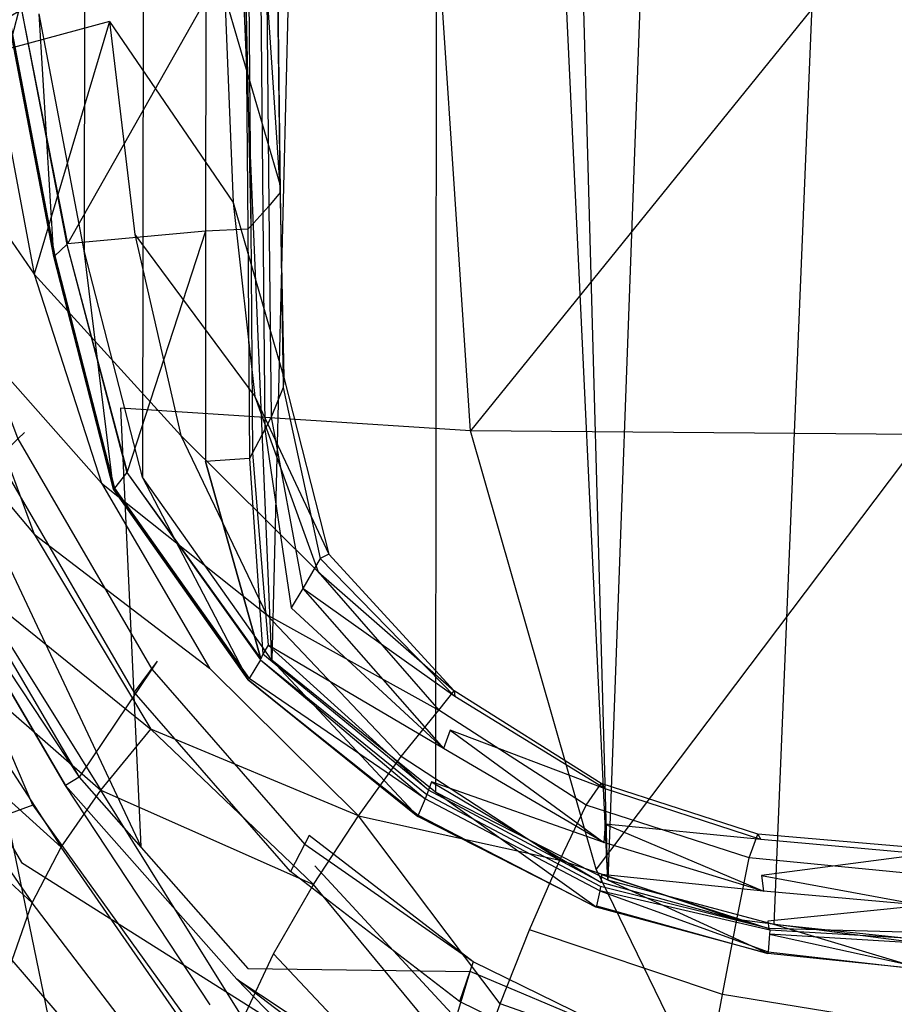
# Model space of a CAD drawing. Extents: x 0 to 0.355, y -0.507 to 0.
# Tile 3 of 31: x 0.072 to 0.174, y -0.444 to -0.33. Entities that reach past the tile are written whole.
import ezdxf

# ---------------------------------------------------------------- set-up
doc = ezdxf.new("R2010")
doc.units = 0
doc.layers.add('L0_WC_N_761801__0___REPLACEMTFO', color=7, linetype='CONTINUOUS')

msp = doc.modelspace()

# ---------------------------------------------------------------- linework, layer by layer
at = {"layer": 'L0_WC_N_761801__0___REPLACEMTFO', "color": 8}
for points, invisible_edges in [([(0.156425, -0.003404, 0.000331), (0.140748, -0.429866, 0.000014), (0.137457, -0.005627, 0.000301), (0.156425, -0.003404, 0.000331)], 14), ([(0.160049, -0.435047, 0.000015), (0.140748, -0.429866, 0.000014), (0.156425, -0.003404, 0.000331), (0.160049, -0.435047, 0.000015)], 14), ([(0.1775, -0.013383, 0.000326), (0.160049, -0.435047, 0.000015), (0.156425, -0.003404, 0.000331), (0.1775, -0.013383, 0.000326)], 14), ([(0.140748, -0.429866, 0.000014), (0.129154, -0.008746, 0.00027), (0.137457, -0.005627, 0.000301), (0.140748, -0.429866, 0.000014)], 14), ([(0.140748, -0.429866, 0.000014), (0.121066, -0.011804, 0.000242), (0.129154, -0.008746, 0.00027), (0.140748, -0.429866, 0.000014)], 14), ([(0.121066, -0.011804, 0.000242), (0.120698, -0.419642, 0.000013), (0.111247, -0.020128, 0.000193), (0.121066, -0.011804, 0.000242)], 14), ([(0.140748, -0.429866, 0.000014), (0.120698, -0.419642, 0.000013), (0.121066, -0.011804, 0.000242), (0.140748, -0.429866, 0.000014)], 14), ([(0.1775, -0.436869, 0.000016), (0.160049, -0.435047, 0.000015), (0.1775, -0.013383, 0.000326), (0.1775, -0.436869, 0.000016)], 14), ([(0.111247, -0.020128, 0.000193), (0.101672, -0.404301, 0.000014), (0.101516, -0.028378, 0.000144), (0.111247, -0.020128, 0.000193)], 14), ([(0.120698, -0.419642, 0.000013), (0.101672, -0.404301, 0.000014), (0.111247, -0.020128, 0.000193), (0.120698, -0.419642, 0.000013)], 14), ([(0.101672, -0.404301, 0.000014), (0.087186, -0.058293, 0.000051), (0.101516, -0.028378, 0.000144), (0.101672, -0.404301, 0.000014)], 14), ([(0.087186, -0.058293, 0.000051), (0.086648, -0.383016, 0.000016), (0.08024, -0.104956, 0.000026), (0.087186, -0.058293, 0.000051)], 14), ([(0.101672, -0.404301, 0.000014), (0.086648, -0.383016, 0.000016), (0.087186, -0.058293, 0.000051), (0.101672, -0.404301, 0.000014)], 14), ([(0.08024, -0.104956, 0.000026), (0.079878, -0.356647, 0.000015), (0.074841, -0.151081, 0.00001), (0.08024, -0.104956, 0.000026)], 14), ([(0.086648, -0.383016, 0.000016), (0.079878, -0.356647, 0.000015), (0.08024, -0.104956, 0.000026), (0.086648, -0.383016, 0.000016)], 14), ([(0.079878, -0.356647, 0.000015), (0.074616, -0.329102, 0.000015), (0.074841, -0.151081, 0.00001), (0.079878, -0.356647, 0.000015)], 14), ([(0.081937, -0.304629, 0.225602), (0.069229, -0.333667, 0.23761), (0.067204, -0.307278, 0.237482), (0.081937, -0.304629, 0.225602)], 14), ([(0.082814, -0.330025, 0.225103), (0.069229, -0.333667, 0.23761), (0.081937, -0.304629, 0.225602), (0.082814, -0.330025, 0.225103)], 14), ([(0.081937, -0.304629, 0.225602), (0.096223, -0.32704, 0.2112), (0.082814, -0.330025, 0.225103), (0.081937, -0.304629, 0.225602)], 14), ([(0.049658, -0.308692, 0.300501), (0.060944, -0.371744, 0.308086), (0.077072, -0.310509, 0.25307), (0.049658, -0.308692, 0.300501)], 14), ([(0.077072, -0.310509, 0.25307), (0.060944, -0.371744, 0.308086), (0.084096, -0.374995, 0.263145), (0.077072, -0.310509, 0.25307)], 14), ([(0.120434, -0.311945, 0.216938), (0.077072, -0.310509, 0.25307), (0.084096, -0.374995, 0.263145), (0.120434, -0.311945, 0.216938)], 14), ([(0.124778, -0.37763, 0.230336), (0.120434, -0.311945, 0.216938), (0.084096, -0.374995, 0.263145), (0.124778, -0.37763, 0.230336)], 14), ([(0.124778, -0.37763, 0.230336), (0.1775, -0.312408, 0.205781), (0.120434, -0.311945, 0.216938), (0.124778, -0.37763, 0.230336)], 13), ([(0.1775, -0.312408, 0.205781), (0.124778, -0.37763, 0.230336), (0.1775, -0.378059, 0.220028), (0.1775, -0.312408, 0.205781)], 14), ([(0.102316, -0.325051, 0.193133), (0.102598, -0.348941, 0.193374), (0.096223, -0.32704, 0.2112), (0.102316, -0.325051, 0.193133)], 14), ([(0.102378, -0.325747, 0.18115), (0.102598, -0.348941, 0.193374), (0.102316, -0.325051, 0.193133), (0.102378, -0.325747, 0.18115)], 14), ([(0.101085, -0.32655, 0.12904), (0.102649, -0.349877, 0.181506), (0.102378, -0.325747, 0.18115), (0.101085, -0.32655, 0.12904)], 14), ([(0.102598, -0.348941, 0.193374), (0.102378, -0.325747, 0.18115), (0.102649, -0.349877, 0.181506), (0.102598, -0.348941, 0.193374)], 13), ([(0.077937, -0.355868, 0.043185), (0.094001, -0.327418, 0.043184), (0.072662, -0.32862, 0.043184), (0.077937, -0.355868, 0.043185)], 13), ([(0.094001, -0.327418, 0.043184), (0.077937, -0.355868, 0.043185), (0.093985, -0.354408, 0.043185), (0.094001, -0.327418, 0.043184)], 14), ([(0.096223, -0.32704, 0.2112), (0.097185, -0.351059, 0.210522), (0.082814, -0.330025, 0.225103), (0.096223, -0.32704, 0.2112)], 14), ([(0.094001, -0.327418, 0.043184), (0.093985, -0.354408, 0.043185), (0.09889, -0.354174, 0.050399), (0.094001, -0.327418, 0.043184)], 14), ([(0.098671, -0.327245, 0.05037), (0.094001, -0.327418, 0.043184), (0.09889, -0.354174, 0.050399), (0.098671, -0.327245, 0.05037)], 14), ([(0.096223, -0.32704, 0.2112), (0.102598, -0.348941, 0.193374), (0.097185, -0.351059, 0.210522), (0.096223, -0.32704, 0.2112)], 14), ([(0.098671, -0.327245, 0.05037), (0.099233, -0.353794, 0.061158), (0.099007, -0.327123, 0.061467), (0.098671, -0.327245, 0.05037)], 14), ([(0.099233, -0.353794, 0.061158), (0.098671, -0.327245, 0.05037), (0.09889, -0.354174, 0.050399), (0.099233, -0.353794, 0.061158)], 13), ([(0.100387, -0.326763, 0.105444), (0.099007, -0.327123, 0.061467), (0.100641, -0.352266, 0.105579), (0.100387, -0.326763, 0.105444)], 14), ([(0.099007, -0.327123, 0.061467), (0.099233, -0.353794, 0.061158), (0.100641, -0.352266, 0.105579), (0.099007, -0.327123, 0.061467)], 14), ([(0.101085, -0.32655, 0.12904), (0.100387, -0.326763, 0.105444), (0.101354, -0.351475, 0.128295), (0.101085, -0.32655, 0.12904)], 14), ([(0.100387, -0.326763, 0.105444), (0.100641, -0.352266, 0.105579), (0.101354, -0.351475, 0.128295), (0.100387, -0.326763, 0.105444)], 14), ([(0.102649, -0.349877, 0.181506), (0.101085, -0.32655, 0.12904), (0.101354, -0.351475, 0.128295), (0.102649, -0.349877, 0.181506)], 13), ([(0.072589, -0.328664, 0.041247), (0.077937, -0.355868, 0.043185), (0.072662, -0.32862, 0.043184), (0.072589, -0.328664, 0.041247)], 14), ([(0.074616, -0.329102, 0.000015), (0.076347, -0.357349, 0.00001), (0.071041, -0.329571, 0.000009), (0.074616, -0.329102, 0.000015)], 13), ([(0.071041, -0.329571, 0.000009), (0.076439, -0.357263, 0.002523), (0.071135, -0.329518, 0.002522), (0.071041, -0.329571, 0.000009)], 14), ([(0.076439, -0.357263, 0.002523), (0.071041, -0.329571, 0.000009), (0.076347, -0.357349, 0.00001), (0.076439, -0.357263, 0.002523)], 13), ([(0.072589, -0.328664, 0.041247), (0.071135, -0.329518, 0.002522), (0.077865, -0.355934, 0.041247), (0.072589, -0.328664, 0.041247)], 14), ([(0.071135, -0.329518, 0.002522), (0.076439, -0.357263, 0.002523), (0.077865, -0.355934, 0.041247), (0.071135, -0.329518, 0.002522)], 14), ([(0.077937, -0.355868, 0.043185), (0.072589, -0.328664, 0.041247), (0.077865, -0.355934, 0.041247), (0.077937, -0.355868, 0.043185)], 13), ([(0.076347, -0.357349, 0.00001), (0.074616, -0.329102, 0.000015), (0.079878, -0.356647, 0.000015), (0.076347, -0.357349, 0.00001)], 14), ([(0.082814, -0.330025, 0.225103), (0.074066, -0.359404, 0.237729), (0.069229, -0.333667, 0.23761), (0.082814, -0.330025, 0.225103)], 14), ([(0.082814, -0.330025, 0.225103), (0.08575, -0.354765, 0.22465), (0.074066, -0.359404, 0.237729), (0.082814, -0.330025, 0.225103)], 14), ([(0.082814, -0.330025, 0.225103), (0.097185, -0.351059, 0.210522), (0.08575, -0.354765, 0.22465), (0.082814, -0.330025, 0.225103)], 14), ([(0.069229, -0.333667, 0.23761), (0.074066, -0.359404, 0.237729), (0.058876, -0.337428, 0.252232), (0.069229, -0.333667, 0.23761)], 14), ([(0.058876, -0.337428, 0.252232), (0.074066, -0.359404, 0.237729), (0.064681, -0.364249, 0.252182), (0.058876, -0.337428, 0.252232)], 14), ([(0.102598, -0.348941, 0.193374), (0.103076, -0.371419, 0.19411), (0.097185, -0.351059, 0.210522), (0.102598, -0.348941, 0.193374)], 14), ([(0.102598, -0.348941, 0.193374), (0.102649, -0.349877, 0.181506), (0.103076, -0.371419, 0.19411), (0.102598, -0.348941, 0.193374)], 14), ([(0.062389, -0.349906, 0.334578), (0.061552, -0.350412, 0.337908), (0.072913, -0.377801, 0.336576), (0.062389, -0.349906, 0.334578)], 14), ([(0.061552, -0.350412, 0.337908), (0.072165, -0.378532, 0.339795), (0.072913, -0.377801, 0.336576), (0.061552, -0.350412, 0.337908)], 14), ([(0.069771, -0.380635, 0.333096), (0.062389, -0.349906, 0.334578), (0.072913, -0.377801, 0.336576), (0.069771, -0.380635, 0.333096)], 14), ([(0.102649, -0.349877, 0.181506), (0.101354, -0.351475, 0.128295), (0.102998, -0.372572, 0.181841), (0.102649, -0.349877, 0.181506)], 14), ([(0.102649, -0.349877, 0.181506), (0.102998, -0.372572, 0.181841), (0.103076, -0.371419, 0.19411), (0.102649, -0.349877, 0.181506)], 14), ([(0.097185, -0.351059, 0.210522), (0.099725, -0.37363, 0.209991), (0.08575, -0.354765, 0.22465), (0.097185, -0.351059, 0.210522)], 14), ([(0.097185, -0.351059, 0.210522), (0.103076, -0.371419, 0.19411), (0.099725, -0.37363, 0.209991), (0.097185, -0.351059, 0.210522)], 14), ([(0.101354, -0.351475, 0.128295), (0.100641, -0.352266, 0.105579), (0.10162, -0.376036, 0.127562), (0.101354, -0.351475, 0.128295)], 14), ([(0.101354, -0.351475, 0.128295), (0.10162, -0.376036, 0.127562), (0.102998, -0.372572, 0.181841), (0.101354, -0.351475, 0.128295)], 14), ([(0.100641, -0.352266, 0.105579), (0.099233, -0.353794, 0.061158), (0.100886, -0.377444, 0.105713), (0.100641, -0.352266, 0.105579)], 14), ([(0.100641, -0.352266, 0.105579), (0.100886, -0.377444, 0.105713), (0.10162, -0.376036, 0.127562), (0.100641, -0.352266, 0.105579)], 14), ([(0.099233, -0.353794, 0.061158), (0.09889, -0.354174, 0.050399), (0.099438, -0.380177, 0.060852), (0.099233, -0.353794, 0.061158)], 14), ([(0.099233, -0.353794, 0.061158), (0.099438, -0.380177, 0.060852), (0.100886, -0.377444, 0.105713), (0.099233, -0.353794, 0.061158)], 14), ([(0.08575, -0.354765, 0.22465), (0.091088, -0.378172, 0.223904), (0.074066, -0.359404, 0.237729), (0.08575, -0.354765, 0.22465)], 14), ([(0.084882, -0.382388, 0.043185), (0.093985, -0.354408, 0.043185), (0.077937, -0.355868, 0.043185), (0.084882, -0.382388, 0.043185)], 13), ([(0.093985, -0.354408, 0.043185), (0.084882, -0.382388, 0.043185), (0.093964, -0.381173, 0.043186), (0.093985, -0.354408, 0.043185)], 14), ([(0.08575, -0.354765, 0.22465), (0.099725, -0.37363, 0.209991), (0.091088, -0.378172, 0.223904), (0.08575, -0.354765, 0.22465)], 14), ([(0.093985, -0.354408, 0.043185), (0.093964, -0.381173, 0.043186), (0.099085, -0.380848, 0.050428), (0.093985, -0.354408, 0.043185)], 14), ([(0.09889, -0.354174, 0.050399), (0.093985, -0.354408, 0.043185), (0.099085, -0.380848, 0.050428), (0.09889, -0.354174, 0.050399)], 14), ([(0.09889, -0.354174, 0.050399), (0.099085, -0.380848, 0.050428), (0.099438, -0.380177, 0.060852), (0.09889, -0.354174, 0.050399)], 14), ([(0.077865, -0.355934, 0.041247), (0.076439, -0.357263, 0.002523), (0.08481, -0.382478, 0.041248), (0.077865, -0.355934, 0.041247)], 14), ([(0.077865, -0.355934, 0.041247), (0.084882, -0.382388, 0.043185), (0.077937, -0.355868, 0.043185), (0.077865, -0.355934, 0.041247)], 14), ([(0.084882, -0.382388, 0.043185), (0.077865, -0.355934, 0.041247), (0.08481, -0.382478, 0.041248), (0.084882, -0.382388, 0.043185)], 13), ([(0.079878, -0.356647, 0.000015), (0.083292, -0.384399, 0.00001), (0.076347, -0.357349, 0.00001), (0.079878, -0.356647, 0.000015)], 13), ([(0.076347, -0.357349, 0.00001), (0.083384, -0.384282, 0.002524), (0.076439, -0.357263, 0.002523), (0.076347, -0.357349, 0.00001)], 14), ([(0.076439, -0.357263, 0.002523), (0.083384, -0.384282, 0.002524), (0.08481, -0.382478, 0.041248), (0.076439, -0.357263, 0.002523)], 14), ([(0.083292, -0.384399, 0.00001), (0.079878, -0.356647, 0.000015), (0.086648, -0.383016, 0.000016), (0.083292, -0.384399, 0.00001)], 14), ([(0.083384, -0.384282, 0.002524), (0.076347, -0.357349, 0.00001), (0.083292, -0.384399, 0.00001), (0.083384, -0.384282, 0.002524)], 13), ([(0.074066, -0.359404, 0.237729), (0.081874, -0.383696, 0.237285), (0.064681, -0.364249, 0.252182), (0.074066, -0.359404, 0.237729)], 14), ([(0.074066, -0.359404, 0.237729), (0.091088, -0.378172, 0.223904), (0.081874, -0.383696, 0.237285), (0.074066, -0.359404, 0.237729)], 14), ([(0.064681, -0.364249, 0.252182), (0.074059, -0.389616, 0.251605), (0.056731, -0.369127, 0.266701), (0.064681, -0.364249, 0.252182)], 14), ([(0.064681, -0.364249, 0.252182), (0.081874, -0.383696, 0.237285), (0.074059, -0.389616, 0.251605), (0.064681, -0.364249, 0.252182)], 14), ([(0.056731, -0.369127, 0.266701), (0.074059, -0.389616, 0.251605), (0.066964, -0.395625, 0.265784), (0.056731, -0.369127, 0.266701)], 14), ([(0.060944, -0.371744, 0.308086), (0.040031, -0.372297, 0.355425), (0.086436, -0.42595, 0.320924), (0.060944, -0.371744, 0.308086)], 14), ([(0.060944, -0.371744, 0.308086), (0.086436, -0.42595, 0.320924), (0.084096, -0.374995, 0.263145), (0.060944, -0.371744, 0.308086)], 14), ([(0.103076, -0.371419, 0.19411), (0.108324, -0.391957, 0.195221), (0.099725, -0.37363, 0.209991), (0.103076, -0.371419, 0.19411)], 14), ([(0.103076, -0.371419, 0.19411), (0.102998, -0.372572, 0.181841), (0.108324, -0.391957, 0.195221), (0.103076, -0.371419, 0.19411)], 14), ([(0.040031, -0.372297, 0.355425), (0.072579, -0.427816, 0.35802), (0.086436, -0.42595, 0.320924), (0.040031, -0.372297, 0.355425)], 14), ([(0.102998, -0.372572, 0.181841), (0.10162, -0.376036, 0.127562), (0.107311, -0.392445, 0.182134), (0.102998, -0.372572, 0.181841)], 14), ([(0.102998, -0.372572, 0.181841), (0.107311, -0.392445, 0.182134), (0.108324, -0.391957, 0.195221), (0.102998, -0.372572, 0.181841)], 14), ([(0.099725, -0.37363, 0.209991), (0.107065, -0.393995, 0.210076), (0.091088, -0.378172, 0.223904), (0.099725, -0.37363, 0.209991)], 14), ([(0.099725, -0.37363, 0.209991), (0.108324, -0.391957, 0.195221), (0.107065, -0.393995, 0.210076), (0.099725, -0.37363, 0.209991)], 14), ([(0.124778, -0.37763, 0.230336), (0.084096, -0.374995, 0.263145), (0.106691, -0.428212, 0.288118), (0.124778, -0.37763, 0.230336)], 14), ([(0.084096, -0.374995, 0.263145), (0.086436, -0.42595, 0.320924), (0.106691, -0.428212, 0.288118), (0.084096, -0.374995, 0.263145)], 14), ([(0.10162, -0.376036, 0.127562), (0.100886, -0.377444, 0.105713), (0.105273, -0.395957, 0.126967), (0.10162, -0.376036, 0.127562)], 14), ([(0.10162, -0.376036, 0.127562), (0.105273, -0.395957, 0.126967), (0.107311, -0.392445, 0.182134), (0.10162, -0.376036, 0.127562)], 14), ([(0.085673, -0.408011, 0.335117), (0.069771, -0.380635, 0.333096), (0.072913, -0.377801, 0.336576), (0.085673, -0.408011, 0.335117)], 14), ([(0.072913, -0.377801, 0.336576), (0.072165, -0.378532, 0.339795), (0.088367, -0.404419, 0.338474), (0.072913, -0.377801, 0.336576)], 14), ([(0.088367, -0.404419, 0.338474), (0.085673, -0.408011, 0.335117), (0.072913, -0.377801, 0.336576), (0.088367, -0.404419, 0.338474)], 14), ([(0.100886, -0.377444, 0.105713), (0.099438, -0.380177, 0.060852), (0.103929, -0.398191, 0.105823), (0.100886, -0.377444, 0.105713)], 14), ([(0.100886, -0.377444, 0.105713), (0.103929, -0.398191, 0.105823), (0.105273, -0.395957, 0.126967), (0.100886, -0.377444, 0.105713)], 14), ([(0.139409, -0.428597, 0.267004), (0.124778, -0.37763, 0.230336), (0.106691, -0.428212, 0.288118), (0.139409, -0.428597, 0.267004)], 14), ([(0.1775, -0.378059, 0.220028), (0.124778, -0.37763, 0.230336), (0.139409, -0.428597, 0.267004), (0.1775, -0.378059, 0.220028)], 14), ([(0.072165, -0.378532, 0.339795), (0.062009, -0.38846, 0.383309), (0.087746, -0.405341, 0.341545), (0.072165, -0.378532, 0.339795)], 14), ([(0.072165, -0.378532, 0.339795), (0.087746, -0.405341, 0.341545), (0.088367, -0.404419, 0.338474), (0.072165, -0.378532, 0.339795)], 14), ([(0.091088, -0.378172, 0.223904), (0.101083, -0.398992, 0.223828), (0.081874, -0.383696, 0.237285), (0.091088, -0.378172, 0.223904)], 14), ([(0.091088, -0.378172, 0.223904), (0.107065, -0.393995, 0.210076), (0.101083, -0.398992, 0.223828), (0.091088, -0.378172, 0.223904)], 14), ([(0.1775, -0.378059, 0.220028), (0.139409, -0.428597, 0.267004), (0.1775, -0.428863, 0.255476), (0.1775, -0.378059, 0.220028)], 14), ([(0.099438, -0.380177, 0.060852), (0.099085, -0.380848, 0.050428), (0.101273, -0.402534, 0.060593), (0.099438, -0.380177, 0.060852)], 14), ([(0.099438, -0.380177, 0.060852), (0.101273, -0.402534, 0.060593), (0.103929, -0.398191, 0.105823), (0.099438, -0.380177, 0.060852)], 14), ([(0.100418, -0.404137, 0.043184), (0.093964, -0.381173, 0.043186), (0.084882, -0.382388, 0.043185), (0.100418, -0.404137, 0.043184)], 14), ([(0.099085, -0.380848, 0.050428), (0.093964, -0.381173, 0.043186), (0.100626, -0.403598, 0.050251), (0.099085, -0.380848, 0.050428)], 14), ([(0.093964, -0.381173, 0.043186), (0.100418, -0.404137, 0.043184), (0.100626, -0.403598, 0.050251), (0.093964, -0.381173, 0.043186)], 14), ([(0.099085, -0.380848, 0.050428), (0.100626, -0.403598, 0.050251), (0.101273, -0.402534, 0.060593), (0.099085, -0.380848, 0.050428)], 14), ([(0.08481, -0.382478, 0.041248), (0.100418, -0.404137, 0.043184), (0.084882, -0.382388, 0.043185), (0.08481, -0.382478, 0.041248)], 14), ([(0.086648, -0.383016, 0.000016), (0.098946, -0.406577, 0.000009), (0.083292, -0.384399, 0.00001), (0.086648, -0.383016, 0.000016)], 13), ([(0.08481, -0.382478, 0.041248), (0.083384, -0.384282, 0.002524), (0.10035, -0.404248, 0.041247), (0.08481, -0.382478, 0.041248)], 14), ([(0.100418, -0.404137, 0.043184), (0.08481, -0.382478, 0.041248), (0.10035, -0.404248, 0.041247), (0.100418, -0.404137, 0.043184)], 13), ([(0.098946, -0.406577, 0.000009), (0.086648, -0.383016, 0.000016), (0.101672, -0.404301, 0.000014), (0.098946, -0.406577, 0.000009)], 14), ([(0.081874, -0.383696, 0.237285), (0.094437, -0.405232, 0.237332), (0.074059, -0.389616, 0.251605), (0.081874, -0.383696, 0.237285)], 14), ([(0.081874, -0.383696, 0.237285), (0.101083, -0.398992, 0.223828), (0.094437, -0.405232, 0.237332), (0.081874, -0.383696, 0.237285)], 14), ([(0.083292, -0.384399, 0.00001), (0.099031, -0.406436, 0.002522), (0.083384, -0.384282, 0.002524), (0.083292, -0.384399, 0.00001)], 14), ([(0.099031, -0.406436, 0.002522), (0.083292, -0.384399, 0.00001), (0.098946, -0.406577, 0.000009), (0.099031, -0.406436, 0.002522)], 13), ([(0.083384, -0.384282, 0.002524), (0.099031, -0.406436, 0.002522), (0.10035, -0.404248, 0.041247), (0.083384, -0.384282, 0.002524)], 14), ([(0.07388, -0.421168, 0.389504), (0.060257, -0.389116, 0.38768), (0.056043, -0.390653, 0.38949), (0.07388, -0.421168, 0.389504)], 14), ([(0.060257, -0.389116, 0.38768), (0.079291, -0.417884, 0.383327), (0.062009, -0.38846, 0.383309), (0.060257, -0.389116, 0.38768)], 14), ([(0.0777, -0.418854, 0.387696), (0.060257, -0.389116, 0.38768), (0.07388, -0.421168, 0.389504), (0.0777, -0.418854, 0.387696)], 14), ([(0.079291, -0.417884, 0.383327), (0.060257, -0.389116, 0.38768), (0.0777, -0.418854, 0.387696), (0.079291, -0.417884, 0.383327)], 13), ([(0.062009, -0.38846, 0.383309), (0.079291, -0.417884, 0.383327), (0.087746, -0.405341, 0.341545), (0.062009, -0.38846, 0.383309)], 14), ([(0.074059, -0.389616, 0.251605), (0.087629, -0.41233, 0.250939), (0.066964, -0.395625, 0.265784), (0.074059, -0.389616, 0.251605)], 14), ([(0.074059, -0.389616, 0.251605), (0.094437, -0.405232, 0.237332), (0.087629, -0.41233, 0.250939), (0.074059, -0.389616, 0.251605)], 14), ([(0.056043, -0.390653, 0.38949), (0.070833, -0.422282, 0.389501), (0.07388, -0.421168, 0.389504), (0.056043, -0.390653, 0.38949)], 14), ([(0.107311, -0.392445, 0.182134), (0.105273, -0.395957, 0.126967), (0.12297, -0.4085, 0.182371), (0.107311, -0.392445, 0.182134)], 14), ([(0.108324, -0.391957, 0.195221), (0.1229, -0.407863, 0.195497), (0.107065, -0.393995, 0.210076), (0.108324, -0.391957, 0.195221)], 14), ([(0.108324, -0.391957, 0.195221), (0.107311, -0.392445, 0.182134), (0.1229, -0.407863, 0.195497), (0.108324, -0.391957, 0.195221)], 14), ([(0.107311, -0.392445, 0.182134), (0.12297, -0.4085, 0.182371), (0.1229, -0.407863, 0.195497), (0.107311, -0.392445, 0.182134)], 14), ([(0.107065, -0.393995, 0.210076), (0.121108, -0.410116, 0.210322), (0.101083, -0.398992, 0.223828), (0.107065, -0.393995, 0.210076)], 14), ([(0.107065, -0.393995, 0.210076), (0.1229, -0.407863, 0.195497), (0.121108, -0.410116, 0.210322), (0.107065, -0.393995, 0.210076)], 14), ([(0.066964, -0.395625, 0.265784), (0.0818, -0.419399, 0.264909), (0.061238, -0.401437, 0.279735), (0.066964, -0.395625, 0.265784)], 14), ([(0.066964, -0.395625, 0.265784), (0.087629, -0.41233, 0.250939), (0.0818, -0.419399, 0.264909), (0.066964, -0.395625, 0.265784)], 14), ([(0.105273, -0.395957, 0.126967), (0.103929, -0.398191, 0.105823), (0.121639, -0.414557, 0.10591), (0.105273, -0.395957, 0.126967)], 14), ([(0.12297, -0.4085, 0.182371), (0.105273, -0.395957, 0.126967), (0.122415, -0.412435, 0.126474), (0.12297, -0.4085, 0.182371)], 14), ([(0.105273, -0.395957, 0.126967), (0.121639, -0.414557, 0.10591), (0.122415, -0.412435, 0.126474), (0.105273, -0.395957, 0.126967)], 14), ([(0.121639, -0.414557, 0.10591), (0.103929, -0.398191, 0.105823), (0.101273, -0.402534, 0.060593), (0.121639, -0.414557, 0.10591)], 14), ([(0.101083, -0.398992, 0.223828), (0.11672, -0.415507, 0.224233), (0.094437, -0.405232, 0.237332), (0.101083, -0.398992, 0.223828)], 14), ([(0.101083, -0.398992, 0.223828), (0.121108, -0.410116, 0.210322), (0.11672, -0.415507, 0.224233), (0.101083, -0.398992, 0.223828)], 14), ([(0.061238, -0.401437, 0.279735), (0.077187, -0.426052, 0.27894), (0.05647, -0.407269, 0.293357), (0.061238, -0.401437, 0.279735)], 14), ([(0.061238, -0.401437, 0.279735), (0.0818, -0.419399, 0.264909), (0.077187, -0.426052, 0.27894), (0.061238, -0.401437, 0.279735)], 14), ([(0.101273, -0.402534, 0.060593), (0.100626, -0.403598, 0.050251), (0.119916, -0.419394, 0.050272), (0.101273, -0.402534, 0.060593)], 14), ([(0.121639, -0.414557, 0.10591), (0.101273, -0.402534, 0.060593), (0.120253, -0.418439, 0.060409), (0.121639, -0.414557, 0.10591)], 14), ([(0.101273, -0.402534, 0.060593), (0.119916, -0.419394, 0.050272), (0.120253, -0.418439, 0.060409), (0.101273, -0.402534, 0.060593)], 14), ([(0.10035, -0.404248, 0.041247), (0.119723, -0.419892, 0.043205), (0.100418, -0.404137, 0.043184), (0.10035, -0.404248, 0.041247)], 14), ([(0.100626, -0.403598, 0.050251), (0.100418, -0.404137, 0.043184), (0.119723, -0.419892, 0.043205), (0.100626, -0.403598, 0.050251)], 14), ([(0.119916, -0.419394, 0.050272), (0.100626, -0.403598, 0.050251), (0.119723, -0.419892, 0.043205), (0.119916, -0.419394, 0.050272)], 14), ([(0.087746, -0.405341, 0.341545), (0.079291, -0.417884, 0.383327), (0.105535, -0.42574, 0.342881), (0.087746, -0.405341, 0.341545)], 14), ([(0.103859, -0.428871, 0.336653), (0.085673, -0.408011, 0.335117), (0.088367, -0.404419, 0.338474), (0.103859, -0.428871, 0.336653)], 14), ([(0.111758, -0.422402, 0.237642), (0.087629, -0.41233, 0.250939), (0.094437, -0.405232, 0.237332), (0.111758, -0.422402, 0.237642)], 14), ([(0.088367, -0.404419, 0.338474), (0.087746, -0.405341, 0.341545), (0.106022, -0.424683, 0.339908), (0.088367, -0.404419, 0.338474)], 14), ([(0.087746, -0.405341, 0.341545), (0.105535, -0.42574, 0.342881), (0.106022, -0.424683, 0.339908), (0.087746, -0.405341, 0.341545)], 14), ([(0.106022, -0.424683, 0.339908), (0.103859, -0.428871, 0.336653), (0.088367, -0.404419, 0.338474), (0.106022, -0.424683, 0.339908)], 14), ([(0.111758, -0.422402, 0.237642), (0.094437, -0.405232, 0.237332), (0.11672, -0.415507, 0.224233), (0.111758, -0.422402, 0.237642)], 14), ([(0.101672, -0.404301, 0.000014), (0.118644, -0.42246, 0.000009), (0.098946, -0.406577, 0.000009), (0.101672, -0.404301, 0.000014)], 13), ([(0.10035, -0.404248, 0.041247), (0.099031, -0.406436, 0.002522), (0.11951, -0.42043, 0.035245), (0.10035, -0.404248, 0.041247)], 14), ([(0.119723, -0.419892, 0.043205), (0.10035, -0.404248, 0.041247), (0.11951, -0.42043, 0.035245), (0.119723, -0.419892, 0.043205)], 13), ([(0.118644, -0.42246, 0.000009), (0.101672, -0.404301, 0.000014), (0.120698, -0.419642, 0.000013), (0.118644, -0.42246, 0.000009)], 14), ([(0.098946, -0.406577, 0.000009), (0.118714, -0.422298, 0.002522), (0.099031, -0.406436, 0.002522), (0.098946, -0.406577, 0.000009)], 14), ([(0.11951, -0.42043, 0.035245), (0.099031, -0.406436, 0.002522), (0.118714, -0.422298, 0.002522), (0.11951, -0.42043, 0.035245)], 14), ([(0.05647, -0.407269, 0.293357), (0.073814, -0.432526, 0.292968), (0.052857, -0.413239, 0.307209), (0.05647, -0.407269, 0.293357)], 14), ([(0.05647, -0.407269, 0.293357), (0.077187, -0.426052, 0.27894), (0.073814, -0.432526, 0.292968), (0.05647, -0.407269, 0.293357)], 14), ([(0.118714, -0.422298, 0.002522), (0.098946, -0.406577, 0.000009), (0.118644, -0.42246, 0.000009), (0.118714, -0.422298, 0.002522)], 13), ([(0.121108, -0.410116, 0.210322), (0.1229, -0.407863, 0.195497), (0.139975, -0.418631, 0.195704), (0.121108, -0.410116, 0.210322)], 14), ([(0.14044, -0.419254, 0.18253), (0.12297, -0.4085, 0.182371), (0.122415, -0.412435, 0.126474), (0.14044, -0.419254, 0.18253)], 14), ([(0.1229, -0.407863, 0.195497), (0.12297, -0.4085, 0.182371), (0.14044, -0.419254, 0.18253), (0.1229, -0.407863, 0.195497)], 14), ([(0.139975, -0.418631, 0.195704), (0.1229, -0.407863, 0.195497), (0.14044, -0.419254, 0.18253), (0.139975, -0.418631, 0.195704)], 14), ([(0.11672, -0.415507, 0.224233), (0.121108, -0.410116, 0.210322), (0.138248, -0.421162, 0.210699), (0.11672, -0.415507, 0.224233)], 14), ([(0.138248, -0.421162, 0.210699), (0.121108, -0.410116, 0.210322), (0.139975, -0.418631, 0.195704), (0.138248, -0.421162, 0.210699)], 14), ([(0.052857, -0.413239, 0.307209), (0.073814, -0.432526, 0.292968), (0.071493, -0.439165, 0.306941), (0.052857, -0.413239, 0.307209)], 14), ([(0.0818, -0.419399, 0.264909), (0.087629, -0.41233, 0.250939), (0.106519, -0.430392, 0.25095), (0.0818, -0.419399, 0.264909)], 14), ([(0.106519, -0.430392, 0.25095), (0.087629, -0.41233, 0.250939), (0.111758, -0.422402, 0.237642), (0.106519, -0.430392, 0.25095)], 14), ([(0.122415, -0.412435, 0.126474), (0.121639, -0.414557, 0.10591), (0.140275, -0.425474, 0.105968), (0.122415, -0.412435, 0.126474)], 14), ([(0.14044, -0.419254, 0.18253), (0.122415, -0.412435, 0.126474), (0.140451, -0.423369, 0.126148), (0.14044, -0.419254, 0.18253)], 14), ([(0.122415, -0.412435, 0.126474), (0.140275, -0.425474, 0.105968), (0.140451, -0.423369, 0.126148), (0.122415, -0.412435, 0.126474)], 14), ([(0.111758, -0.422402, 0.237642), (0.11672, -0.415507, 0.224233), (0.135174, -0.427549, 0.224417), (0.111758, -0.422402, 0.237642)], 14), ([(0.135174, -0.427549, 0.224417), (0.11672, -0.415507, 0.224233), (0.138248, -0.421162, 0.210699), (0.135174, -0.427549, 0.224417)], 14), ([(0.140275, -0.425474, 0.105968), (0.121639, -0.414557, 0.10591), (0.120253, -0.418439, 0.060409), (0.140275, -0.425474, 0.105968)], 14), ([(0.079291, -0.417884, 0.383327), (0.0777, -0.418854, 0.387696), (0.098902, -0.440136, 0.383336), (0.079291, -0.417884, 0.383327)], 14), ([(0.079291, -0.417884, 0.383327), (0.098902, -0.440136, 0.383336), (0.105535, -0.42574, 0.342881), (0.079291, -0.417884, 0.383327)], 14), ([(0.094498, -0.444368, 0.389511), (0.0777, -0.418854, 0.387696), (0.07388, -0.421168, 0.389504), (0.094498, -0.444368, 0.389511)], 14), ([(0.097604, -0.441383, 0.387705), (0.0777, -0.418854, 0.387696), (0.094498, -0.444368, 0.389511), (0.097604, -0.441383, 0.387705)], 14), ([(0.0777, -0.418854, 0.387696), (0.097604, -0.441383, 0.387705), (0.098902, -0.440136, 0.383336), (0.0777, -0.418854, 0.387696)], 14), ([(0.120253, -0.418439, 0.060409), (0.119916, -0.419394, 0.050272), (0.139956, -0.430142, 0.050321), (0.120253, -0.418439, 0.060409)], 14), ([(0.140275, -0.425474, 0.105968), (0.120253, -0.418439, 0.060409), (0.140018, -0.429218, 0.060284), (0.140275, -0.425474, 0.105968)], 14), ([(0.120253, -0.418439, 0.060409), (0.139956, -0.430142, 0.050321), (0.140018, -0.429218, 0.060284), (0.120253, -0.418439, 0.060409)], 14), ([(0.138248, -0.421162, 0.210699), (0.139975, -0.418631, 0.195704), (0.158183, -0.424525, 0.195961), (0.138248, -0.421162, 0.210699)], 14), ([(0.139975, -0.418631, 0.195704), (0.14044, -0.419254, 0.18253), (0.158534, -0.425151, 0.182617), (0.139975, -0.418631, 0.195704)], 14), ([(0.158183, -0.424525, 0.195961), (0.139975, -0.418631, 0.195704), (0.158534, -0.425151, 0.182617), (0.158183, -0.424525, 0.195961)], 14), ([(0.077187, -0.426052, 0.27894), (0.0818, -0.419399, 0.264909), (0.098346, -0.445958, 0.278699), (0.077187, -0.426052, 0.27894)], 14), ([(0.098346, -0.445958, 0.278699), (0.0818, -0.419399, 0.264909), (0.101883, -0.438432, 0.264655), (0.098346, -0.445958, 0.278699)], 14), ([(0.0818, -0.419399, 0.264909), (0.106519, -0.430392, 0.25095), (0.101883, -0.438432, 0.264655), (0.0818, -0.419399, 0.264909)], 14), ([(0.120698, -0.419642, 0.000013), (0.139379, -0.433033, 0.00001), (0.118644, -0.42246, 0.000009), (0.120698, -0.419642, 0.000013)], 13), ([(0.119723, -0.419892, 0.043205), (0.11951, -0.42043, 0.035245), (0.139813, -0.431123, 0.035271), (0.119723, -0.419892, 0.043205)], 14), ([(0.119916, -0.419394, 0.050272), (0.119723, -0.419892, 0.043205), (0.139891, -0.430614, 0.043239), (0.119916, -0.419394, 0.050272)], 14), ([(0.139891, -0.430614, 0.043239), (0.119723, -0.419892, 0.043205), (0.139813, -0.431123, 0.035271), (0.139891, -0.430614, 0.043239)], 14), ([(0.139956, -0.430142, 0.050321), (0.119916, -0.419394, 0.050272), (0.139891, -0.430614, 0.043239), (0.139956, -0.430142, 0.050321)], 14), ([(0.139379, -0.433033, 0.00001), (0.120698, -0.419642, 0.000013), (0.140748, -0.429866, 0.000014), (0.139379, -0.433033, 0.00001)], 14), ([(0.158534, -0.425151, 0.182617), (0.14044, -0.419254, 0.18253), (0.140451, -0.423369, 0.126148), (0.158534, -0.425151, 0.182617)], 14), ([(0.091761, -0.445997, 0.389507), (0.07388, -0.421168, 0.389504), (0.070833, -0.422282, 0.389501), (0.091761, -0.445997, 0.389507)], 13), ([(0.07388, -0.421168, 0.389504), (0.091761, -0.445997, 0.389507), (0.094498, -0.444368, 0.389511), (0.07388, -0.421168, 0.389504)], 14), ([(0.11951, -0.42043, 0.035245), (0.118714, -0.422298, 0.002522), (0.139423, -0.432853, 0.002524), (0.11951, -0.42043, 0.035245)], 14), ([(0.139813, -0.431123, 0.035271), (0.11951, -0.42043, 0.035245), (0.139423, -0.432853, 0.002524), (0.139813, -0.431123, 0.035271)], 14), ([(0.135174, -0.427549, 0.224417), (0.138248, -0.421162, 0.210699), (0.15718, -0.427294, 0.211194), (0.135174, -0.427549, 0.224417)], 14), ([(0.15718, -0.427294, 0.211194), (0.138248, -0.421162, 0.210699), (0.158183, -0.424525, 0.195961), (0.15718, -0.427294, 0.211194)], 14), ([(0.077367, -0.453938, 0.389489), (0.070833, -0.422282, 0.389501), (0.056112, -0.427531, 0.389491), (0.077367, -0.453938, 0.389489)], 13), ([(0.070833, -0.422282, 0.389501), (0.077367, -0.453938, 0.389489), (0.091761, -0.445997, 0.389507), (0.070833, -0.422282, 0.389501)], 14), ([(0.106519, -0.430392, 0.25095), (0.111758, -0.422402, 0.237642), (0.128212, -0.444256, 0.250715), (0.106519, -0.430392, 0.25095)], 14), ([(0.111758, -0.422402, 0.237642), (0.135174, -0.427549, 0.224417), (0.131633, -0.435656, 0.237426), (0.111758, -0.422402, 0.237642)], 14), ([(0.128212, -0.444256, 0.250715), (0.111758, -0.422402, 0.237642), (0.131633, -0.435656, 0.237426), (0.128212, -0.444256, 0.250715)], 14), ([(0.139379, -0.433033, 0.00001), (0.118714, -0.422298, 0.002522), (0.118644, -0.42246, 0.000009), (0.139379, -0.433033, 0.00001)], 13), ([(0.118714, -0.422298, 0.002522), (0.139379, -0.433033, 0.00001), (0.139423, -0.432853, 0.002524), (0.118714, -0.422298, 0.002522)], 14), ([(0.140451, -0.423369, 0.126148), (0.140275, -0.425474, 0.105968), (0.158847, -0.43117, 0.105998), (0.140451, -0.423369, 0.126148)], 14), ([(0.158534, -0.425151, 0.182617), (0.140451, -0.423369, 0.126148), (0.158595, -0.429337, 0.125969), (0.158534, -0.425151, 0.182617)], 14), ([(0.140451, -0.423369, 0.126148), (0.158847, -0.43117, 0.105998), (0.158595, -0.429337, 0.125969), (0.140451, -0.423369, 0.126148)], 14), ([(0.123517, -0.44398, 0.337761), (0.103859, -0.428871, 0.336653), (0.106022, -0.424683, 0.339908), (0.123517, -0.44398, 0.337761)], 14), ([(0.105535, -0.42574, 0.342881), (0.125109, -0.439356, 0.340941), (0.106022, -0.424683, 0.339908), (0.105535, -0.42574, 0.342881)], 13), ([(0.125109, -0.439356, 0.340941), (0.123517, -0.44398, 0.337761), (0.106022, -0.424683, 0.339908), (0.125109, -0.439356, 0.340941)], 14), ([(0.15718, -0.427294, 0.211194), (0.158183, -0.424525, 0.195961), (0.1775, -0.426186, 0.196079), (0.15718, -0.427294, 0.211194)], 14), ([(0.158183, -0.424525, 0.195961), (0.158534, -0.425151, 0.182617), (0.1775, -0.426847, 0.182642), (0.158183, -0.424525, 0.195961)], 14), ([(0.1775, -0.426186, 0.196079), (0.158183, -0.424525, 0.195961), (0.1775, -0.426847, 0.182642), (0.1775, -0.426186, 0.196079)], 14), ([(0.072579, -0.427816, 0.35802), (0.127555, -0.462504, 0.339356), (0.086436, -0.42595, 0.320924), (0.072579, -0.427816, 0.35802)], 14), ([(0.139318, -0.463411, 0.321949), (0.106691, -0.428212, 0.288118), (0.086436, -0.42595, 0.320924), (0.139318, -0.463411, 0.321949)], 14), ([(0.127555, -0.462504, 0.339356), (0.139318, -0.463411, 0.321949), (0.086436, -0.42595, 0.320924), (0.127555, -0.462504, 0.339356)], 14), ([(0.098902, -0.440136, 0.383336), (0.124758, -0.440505, 0.343843), (0.105535, -0.42574, 0.342881), (0.098902, -0.440136, 0.383336)], 14), ([(0.125109, -0.439356, 0.340941), (0.105535, -0.42574, 0.342881), (0.124758, -0.440505, 0.343843), (0.125109, -0.439356, 0.340941)], 14), ([(0.158847, -0.43117, 0.105998), (0.140275, -0.425474, 0.105968), (0.140018, -0.429218, 0.060284), (0.158847, -0.43117, 0.105998)], 14), ([(0.1775, -0.426847, 0.182642), (0.158534, -0.425151, 0.182617), (0.158595, -0.429337, 0.125969), (0.1775, -0.426847, 0.182642)], 14), ([(0.073814, -0.432526, 0.292968), (0.077187, -0.426052, 0.27894), (0.095973, -0.453105, 0.292803), (0.073814, -0.432526, 0.292968)], 14), ([(0.095973, -0.453105, 0.292803), (0.077187, -0.426052, 0.27894), (0.098346, -0.445958, 0.278699), (0.095973, -0.453105, 0.292803)], 14), ([(0.1775, -0.429276, 0.21138), (0.15718, -0.427294, 0.211194), (0.1775, -0.426186, 0.196079), (0.1775, -0.429276, 0.21138)], 14), ([(0.1775, -0.426847, 0.182642), (0.158595, -0.429337, 0.125969), (0.1775, -0.431092, 0.125917), (0.1775, -0.426847, 0.182642)], 14), ([(0.074337, -0.455729, 0.389485), (0.056112, -0.427531, 0.389491), (0.052793, -0.428801, 0.389488), (0.074337, -0.455729, 0.389485)], 13), ([(0.056112, -0.427531, 0.389491), (0.074337, -0.455729, 0.389485), (0.077367, -0.453938, 0.389489), (0.056112, -0.427531, 0.389491)], 14), ([(0.118128, -0.464124, 0.359717), (0.127555, -0.462504, 0.339356), (0.072579, -0.427816, 0.35802), (0.118128, -0.464124, 0.359717)], 14), ([(0.156662, -0.464147, 0.309342), (0.139409, -0.428597, 0.267004), (0.106691, -0.428212, 0.288118), (0.156662, -0.464147, 0.309342)], 14), ([(0.139318, -0.463411, 0.321949), (0.156662, -0.464147, 0.309342), (0.106691, -0.428212, 0.288118), (0.139318, -0.463411, 0.321949)], 14), ([(0.131633, -0.435656, 0.237426), (0.135174, -0.427549, 0.224417), (0.155745, -0.43445, 0.224986), (0.131633, -0.435656, 0.237426)], 14), ([(0.155745, -0.43445, 0.224986), (0.135174, -0.427549, 0.224417), (0.15718, -0.427294, 0.211194), (0.155745, -0.43445, 0.224986)], 14), ([(0.155745, -0.43445, 0.224986), (0.15718, -0.427294, 0.211194), (0.1775, -0.429276, 0.21138), (0.155745, -0.43445, 0.224986)], 14), ([(0.052793, -0.428801, 0.389488), (0.072067, -0.457599, 0.388198), (0.074337, -0.455729, 0.389485), (0.052793, -0.428801, 0.389488)], 14), ([(0.1775, -0.462704, 0.303624), (0.1775, -0.428863, 0.255476), (0.139409, -0.428597, 0.267004), (0.1775, -0.462704, 0.303624)], 14), ([(0.156662, -0.464147, 0.309342), (0.1775, -0.462704, 0.303624), (0.139409, -0.428597, 0.267004), (0.156662, -0.464147, 0.309342)], 14), ([(0.140018, -0.429218, 0.060284), (0.139956, -0.430142, 0.050321), (0.159469, -0.435513, 0.050332), (0.140018, -0.429218, 0.060284)], 14), ([(0.158847, -0.43117, 0.105998), (0.140018, -0.429218, 0.060284), (0.159347, -0.434653, 0.060221), (0.158847, -0.43117, 0.105998)], 14), ([(0.140018, -0.429218, 0.060284), (0.159469, -0.435513, 0.050332), (0.159347, -0.434653, 0.060221), (0.140018, -0.429218, 0.060284)], 14), ([(0.1775, -0.437255, 0.22553), (0.155745, -0.43445, 0.224986), (0.1775, -0.429276, 0.21138), (0.1775, -0.437255, 0.22553)], 14), ([(0.158595, -0.429337, 0.125969), (0.158847, -0.43117, 0.105998), (0.1775, -0.432803, 0.106007), (0.158595, -0.429337, 0.125969)], 14), ([(0.158595, -0.429337, 0.125969), (0.1775, -0.432803, 0.106007), (0.1775, -0.431092, 0.125917), (0.158595, -0.429337, 0.125969)], 14), ([(0.101883, -0.438432, 0.264655), (0.106519, -0.430392, 0.25095), (0.125167, -0.45287, 0.264341), (0.101883, -0.438432, 0.264655)], 14), ([(0.125167, -0.45287, 0.264341), (0.106519, -0.430392, 0.25095), (0.128212, -0.444256, 0.250715), (0.125167, -0.45287, 0.264341)], 14), ([(0.140748, -0.429866, 0.000014), (0.159351, -0.438394, 0.000012), (0.139379, -0.433033, 0.00001), (0.140748, -0.429866, 0.000014)], 13), ([(0.159469, -0.435513, 0.050332), (0.139956, -0.430142, 0.050321), (0.139891, -0.430614, 0.043239), (0.159469, -0.435513, 0.050332)], 14), ([(0.159351, -0.438394, 0.000012), (0.140748, -0.429866, 0.000014), (0.160049, -0.435047, 0.000015), (0.159351, -0.438394, 0.000012)], 14), ([(0.139813, -0.431123, 0.035271), (0.139423, -0.432853, 0.002524), (0.159373, -0.43821, 0.002526), (0.139813, -0.431123, 0.035271)], 14), ([(0.139891, -0.430614, 0.043239), (0.139813, -0.431123, 0.035271), (0.159567, -0.435707, 0.043231), (0.139891, -0.430614, 0.043239)], 14), ([(0.159567, -0.435707, 0.043231), (0.139813, -0.431123, 0.035271), (0.159545, -0.436147, 0.035252), (0.159567, -0.435707, 0.043231)], 14), ([(0.139813, -0.431123, 0.035271), (0.159373, -0.43821, 0.002526), (0.159545, -0.436147, 0.035252), (0.139813, -0.431123, 0.035271)], 14), ([(0.159469, -0.435513, 0.050332), (0.139891, -0.430614, 0.043239), (0.159567, -0.435707, 0.043231), (0.159469, -0.435513, 0.050332)], 14), ([(0.1775, -0.432803, 0.106007), (0.158847, -0.43117, 0.105998), (0.159347, -0.434653, 0.060221), (0.1775, -0.432803, 0.106007)], 14), ([(0.071493, -0.439165, 0.306941), (0.073814, -0.432526, 0.292968), (0.094808, -0.459913, 0.306564), (0.071493, -0.439165, 0.306941)], 14), ([(0.094808, -0.459913, 0.306564), (0.073814, -0.432526, 0.292968), (0.095973, -0.453105, 0.292803), (0.094808, -0.459913, 0.306564)], 14), ([(0.159351, -0.438394, 0.000012), (0.139423, -0.432853, 0.002524), (0.139379, -0.433033, 0.00001), (0.159351, -0.438394, 0.000012)], 13), ([(0.139423, -0.432853, 0.002524), (0.159351, -0.438394, 0.000012), (0.159373, -0.43821, 0.002526), (0.139423, -0.432853, 0.002524)], 14), ([(0.1775, -0.432803, 0.106007), (0.159347, -0.434653, 0.060221), (0.1775, -0.435979, 0.060206), (0.1775, -0.432803, 0.106007)], 14), ([(0.154061, -0.443171, 0.238266), (0.131633, -0.435656, 0.237426), (0.155745, -0.43445, 0.224986), (0.154061, -0.443171, 0.238266)], 14), ([(0.154061, -0.443171, 0.238266), (0.155745, -0.43445, 0.224986), (0.1775, -0.437255, 0.22553), (0.154061, -0.443171, 0.238266)], 14), ([(0.159347, -0.434653, 0.060221), (0.159469, -0.435513, 0.050332), (0.1775, -0.435979, 0.060206), (0.159347, -0.434653, 0.060221)], 14), ([(0.160049, -0.435047, 0.000015), (0.1775, -0.440289, 0.000013), (0.159351, -0.438394, 0.000012), (0.160049, -0.435047, 0.000015)], 13), ([(0.1775, -0.440289, 0.000013), (0.160049, -0.435047, 0.000015), (0.1775, -0.436869, 0.000016), (0.1775, -0.440289, 0.000013)], 14), ([(0.128212, -0.444256, 0.250715), (0.131633, -0.435656, 0.237426), (0.154061, -0.443171, 0.238266), (0.128212, -0.444256, 0.250715)], 14), ([(0.159545, -0.436147, 0.035252), (0.159373, -0.43821, 0.002526), (0.1775, -0.440103, 0.002527), (0.159545, -0.436147, 0.035252)], 14), ([(0.1775, -0.435979, 0.060206), (0.159469, -0.435513, 0.050332), (0.1775, -0.436764, 0.050281), (0.1775, -0.435979, 0.060206)], 14), ([(0.159469, -0.435513, 0.050332), (0.159567, -0.435707, 0.043231), (0.1775, -0.436764, 0.050281), (0.159469, -0.435513, 0.050332)], 14), ([(0.159567, -0.435707, 0.043231), (0.159545, -0.436147, 0.035252), (0.1775, -0.437262, 0.043205), (0.159567, -0.435707, 0.043231)], 14), ([(0.1775, -0.437262, 0.043205), (0.159545, -0.436147, 0.035252), (0.1775, -0.437822, 0.035235), (0.1775, -0.437262, 0.043205)], 14), ([(0.159545, -0.436147, 0.035252), (0.1775, -0.440103, 0.002527), (0.1775, -0.437822, 0.035235), (0.159545, -0.436147, 0.035252)], 14), ([(0.1775, -0.436764, 0.050281), (0.159567, -0.435707, 0.043231), (0.1775, -0.437262, 0.043205), (0.1775, -0.436764, 0.050281)], 14), ([(0.1775, -0.447003, 0.239603), (0.154061, -0.443171, 0.238266), (0.1775, -0.437255, 0.22553), (0.1775, -0.447003, 0.239603)], 14), ([(0.098346, -0.445958, 0.278699), (0.101883, -0.438432, 0.264655), (0.1229, -0.460749, 0.278417), (0.098346, -0.445958, 0.278699)], 14), ([(0.1229, -0.460749, 0.278417), (0.101883, -0.438432, 0.264655), (0.125167, -0.45287, 0.264341), (0.1229, -0.460749, 0.278417)], 14), ([(0.1775, -0.440289, 0.000013), (0.159373, -0.43821, 0.002526), (0.159351, -0.438394, 0.000012), (0.1775, -0.440289, 0.000013)], 13), ([(0.159373, -0.43821, 0.002526), (0.1775, -0.440289, 0.000013), (0.1775, -0.440103, 0.002527), (0.159373, -0.43821, 0.002526)], 14), ([(0.070559, -0.445707, 0.321297), (0.071493, -0.439165, 0.306941), (0.094746, -0.46624, 0.320149), (0.070559, -0.445707, 0.321297)], 14), ([(0.094746, -0.46624, 0.320149), (0.071493, -0.439165, 0.306941), (0.094808, -0.459913, 0.306564), (0.094746, -0.46624, 0.320149)], 14), ([(0.142693, -0.453388, 0.33845), (0.123517, -0.44398, 0.337761), (0.125109, -0.439356, 0.340941), (0.142693, -0.453388, 0.33845)], 14), ([(0.124758, -0.440505, 0.343843), (0.143723, -0.448495, 0.34158), (0.125109, -0.439356, 0.340941), (0.124758, -0.440505, 0.343843)], 13), ([(0.143723, -0.448495, 0.34158), (0.142693, -0.453388, 0.33845), (0.125109, -0.439356, 0.340941), (0.143723, -0.448495, 0.34158)], 14), ([(0.097604, -0.441383, 0.387705), (0.119972, -0.456159, 0.383339), (0.098902, -0.440136, 0.383336), (0.097604, -0.441383, 0.387705)], 14), ([(0.119972, -0.456159, 0.383339), (0.124758, -0.440505, 0.343843), (0.098902, -0.440136, 0.383336), (0.119972, -0.456159, 0.383339)], 14), ([(0.119972, -0.456159, 0.383339), (0.143497, -0.449702, 0.344452), (0.124758, -0.440505, 0.343843), (0.119972, -0.456159, 0.383339)], 14), ([(0.143723, -0.448495, 0.34158), (0.124758, -0.440505, 0.343843), (0.143497, -0.449702, 0.344452), (0.143723, -0.448495, 0.34158)], 14), ([(0.116622, -0.461059, 0.389513), (0.097604, -0.441383, 0.387705), (0.094498, -0.444368, 0.389511), (0.116622, -0.461059, 0.389513)], 14), ([(0.118983, -0.457606, 0.387708), (0.097604, -0.441383, 0.387705), (0.116622, -0.461059, 0.389513), (0.118983, -0.457606, 0.387708)], 14), ([(0.118983, -0.457606, 0.387708), (0.119972, -0.456159, 0.383339), (0.097604, -0.441383, 0.387705), (0.118983, -0.457606, 0.387708)], 14), ([(0.125167, -0.45287, 0.264341), (0.128212, -0.444256, 0.250715), (0.15236, -0.452696, 0.251825), (0.125167, -0.45287, 0.264341)], 14), ([(0.15236, -0.452696, 0.251825), (0.128212, -0.444256, 0.250715), (0.154061, -0.443171, 0.238266), (0.15236, -0.452696, 0.251825)], 14), ([(0.15236, -0.452696, 0.251825), (0.154061, -0.443171, 0.238266), (0.1775, -0.447003, 0.239603), (0.15236, -0.452696, 0.251825)], 14)]:
    msp.add_3dface(points, dxfattribs=dict(at, invisible_edges=invisible_edges))

doc.saveas('drawing.dxf')
